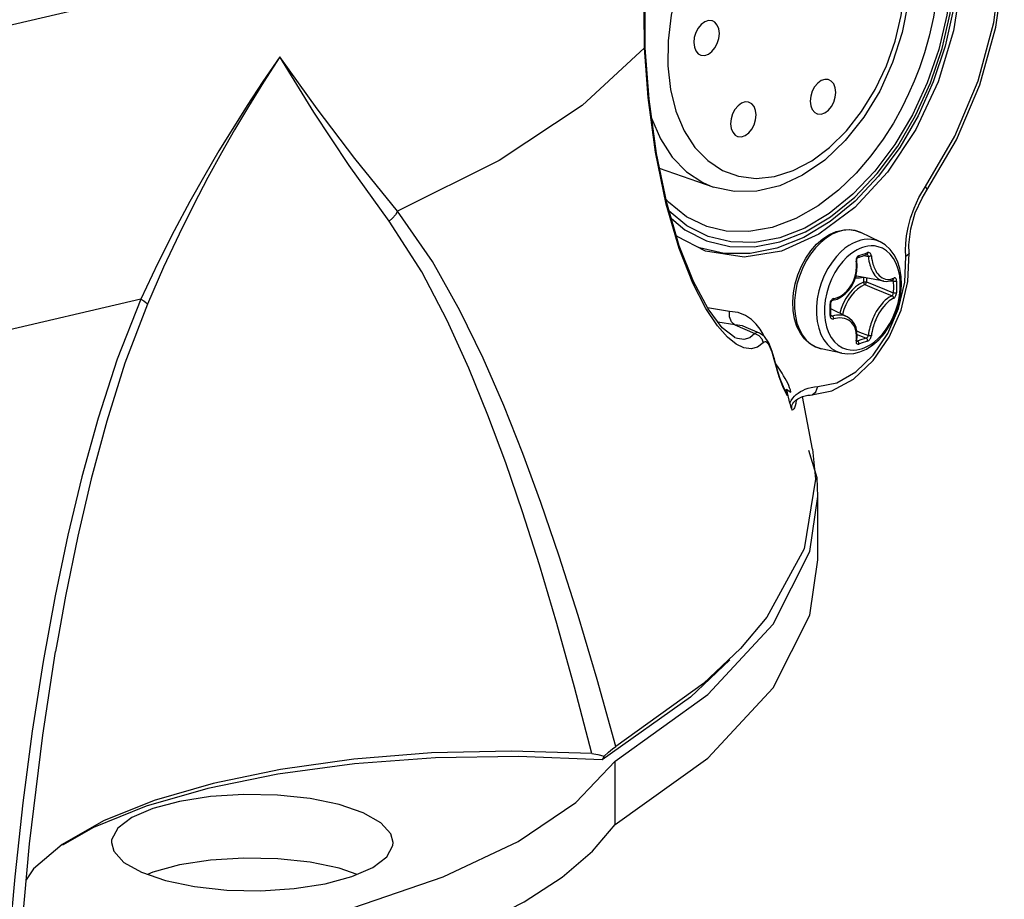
# Model space of a CAD drawing. Extents: x 0 to 420, y 0 to 297.
# Tile 49 of 93: x 361 to 374, y 94 to 105. Entities that reach past the tile are written whole.
import ezdxf

# ---------------------------------------------------------------- set-up
doc = ezdxf.new("R2010")
doc.units = 0
doc.header["$LTSCALE"] = 23.1
doc.layers.get('0').update_dxf_attribs({"linetype": 'CONTINUOUS'})
doc.layers.add('02___PRT_ALL_AXES', color=7, linetype='CONTINUOUS')
doc.layers.add('AXES', color=7, linetype='CONTINUOUS')

msp = doc.modelspace()

# ---------------------------------------------------------------- linework, layer by layer
at = {"color": 9, "linetype": 'CONTINUOUS'}
for p, q in [((369.359, 104.912), (369.35, 104.914)), ((370.127, 103.121), (370.266, 103.062)), ((373.004, 102.922), (373.091, 103.068)), ((370.084, 102.253), (370.061, 102.263)), ((372.019, 102.247), (371.965, 102.2)), ((372.826, 102.223), (372.83, 102.313)), ((372.828, 102.138), (372.826, 102.223)), ((372.269, 102.15), (372.33, 102.14)), ((372.314, 102.167), (372.309, 102.164)), ((372.165, 101.881), (372.176, 101.878)), ((372.264, 101.861), (372.264, 101.798)), ((372.304, 101.854), (372.304, 101.799)), ((372.656, 101.827), (372.654, 101.828)), ((372.659, 101.823), (372.656, 101.827)), ((372.62, 101.814), (372.662, 101.808)), ((370.482, 101.407), (370.188, 101.455)), ((371.833, 101.357), (371.854, 101.345)), ((370.552, 101.228), (370.329, 101.265)), ((370.552, 101.228), (370.821, 101.113)), ((370.889, 101.172), (370.837, 101.238)), ((370.57, 100.973), (370.456, 101.065)), ((372.181, 101.101), (372.302, 101.053)), ((372.177, 101.019), (372.186, 101.013)), ((372.177, 101.013), (372.18, 101.012)), ((372.18, 101.012), (372.186, 101.013)), ((371.075, 100.785), (371.075, 100.785)), ((371.075, 100.785), (371.077, 100.768)), ((371.097, 100.69), (371.077, 100.768)), ((371.101, 100.712), (371.091, 100.729)), ((371.129, 100.666), (371.101, 100.712)), ((371.181, 100.586), (371.129, 100.666)), ((371.197, 100.395), (371.169, 100.464)), ((371.612, 100.403), (371.659, 100.407)), ((371.425, 100.34), (371.456, 100.357)), ((371.364, 100.183), (371.356, 100.15)), ((371.371, 100.226), (371.364, 100.183)), ((371.379, 100.236), (371.392, 100.245))]:
    msp.add_line(p, q, dxfattribs=at)
at = {"color": 7, "linetype": 'CONTINUOUS'}
for p, q in [((370.266, 103.062), (369.552, 103.307)), ((372.15, 102.789), (371.671, 102.433)), ((372.486, 102.334), (372.23, 102.456)), ((370.412, 102.179), (370.084, 102.253)), ((372.309, 102.164), (372.31, 102.164)), ((372.856, 101.806), (372.872, 102.183)), ((372.535, 101.809), (372.176, 101.878)), ((372.05, 101.334), (371.833, 101.443)), ((371.838, 101.347), (371.838, 101.347)), ((370.554, 101.059), (370.386, 101.19)), ((370.883, 101.12), (370.705, 101.195)), ((370.555, 101.058), (370.555, 101.059)), ((370.883, 101.119), (370.883, 101.12)), ((370.95, 101.073), (370.883, 101.119)), ((371.979, 100.851), (371.702, 100.91)), ((371.075, 100.785), (371.051, 100.874)), ((371.108, 100.664), (371.075, 100.785)), ((371.214, 100.379), (371.203, 100.402)), ((371.214, 100.378), (371.214, 100.379)), ((371.247, 100.365), (371.242, 100.372)), ((371.247, 100.365), (371.264, 100.355)), ((371.286, 100.185), (371.247, 100.365)), ((371.275, 100.348), (371.298, 100.335)), ((371.392, 100.245), (371.455, 100.274)), ((371.586, 99.573), (371.454, 100.274)), ((371.556, 100.293), (371.556, 100.293)), ((371.392, 100.245), (371.393, 100.246)), ((371.648, 99.192), (371.538, 99.558)), ((371.586, 99.573), (371.628, 99.176)), ((371.66, 98.947), (371.648, 99.192)), ((370.194, 96.311), (371.062, 97.245)), ((361.545, 97.074), (361.512, 96.883)), ((370.487, 96.772), (369.962, 96.277)), ((369.962, 96.277), (368.787, 95.443)), ((368.962, 95.425), (370.194, 96.311)), ((368.927, 95.588), (368.971, 95.618)), ((368.439, 94.872), (368.962, 95.425)), ((368.649, 95.524), (368.731, 95.514)), ((368.731, 95.514), (368.813, 95.492)), ((368.813, 95.492), (368.787, 95.443)), ((368.962, 94.58), (368.962, 95.425)), ((363.538, 95.061), (362.719, 94.823)), ((362.805, 93.948), (362.735, 93.917))]:
    msp.add_line(p, q, dxfattribs=at)
at = {"color": 9, "linetype": 'CONTINUOUS'}
for points in [[(370.505, 109.929), (370.153, 109.389), (369.323, 108.543), (368.181, 107.74), (366.745, 106.995), (365.04, 106.32), (363.094, 105.725), (360.94, 105.222), (358.614, 104.817), (356.155, 104.519), (353.604, 104.332), (351.003, 104.259), (348.397, 104.302), (345.829, 104.459), (343.341, 104.728)], [(373.091, 103.068), (373.483, 103.738), (373.791, 104.477), (373.999, 105.249), (374.099, 106.025), (374.087, 106.775), (373.965, 107.469), (373.842, 107.796)], [(369.35, 104.914), (369.345, 105.397), (369.37, 105.823), (369.412, 106.198), (369.465, 106.526), (369.522, 106.812), (369.58, 107.064), (369.636, 107.287), (369.691, 107.487)], [(372.086, 107.408), (371.87, 107.487), (371.637, 107.515), (371.392, 107.489), (371.144, 107.411), (370.898, 107.281), (370.66, 107.104), (370.436, 106.883), (370.233, 106.624), (370.054, 106.334), (369.904, 106.019), (369.787, 105.687), (369.707, 105.347), (369.664, 105.007), (369.66, 104.675), (369.695, 104.36), (369.768, 104.07), (369.877, 103.81), (370.02, 103.59), (370.192, 103.413), (370.388, 103.284)], [(371.154, 102.332), (371.494, 102.466), (371.828, 102.665), (372.149, 102.927), (372.449, 103.243), (372.721, 103.608), (372.959, 104.013), (373.157, 104.448), (373.312, 104.904), (373.419, 105.369), (373.476, 105.835), (373.482, 106.289), (373.436, 106.721), (373.34, 107.122), (373.197, 107.481)], [(373.171, 107.418), (373.308, 107.065), (373.399, 106.671), (373.44, 106.246), (373.432, 105.802), (373.374, 105.347), (373.267, 104.892), (373.114, 104.447), (372.918, 104.023), (372.684, 103.629), (372.418, 103.273), (372.124, 102.965), (371.81, 102.711), (371.484, 102.517), (371.151, 102.387), (370.821, 102.325), (370.5, 102.331), (370.196, 102.405), (369.915, 102.546), (369.68, 102.739)], [(370.388, 103.284), (370.604, 103.205), (370.837, 103.177), (371.081, 103.203), (371.33, 103.281), (371.576, 103.411), (371.814, 103.588), (372.038, 103.809), (372.241, 104.068), (372.42, 104.359), (372.57, 104.674), (372.686, 105.005), (372.767, 105.345), (372.81, 105.685), (372.814, 106.017), (372.779, 106.332), (372.706, 106.622), (372.597, 106.882), (372.454, 107.103), (372.282, 107.279), (372.086, 107.408)], [(373.034, 107.32), (373.156, 106.984), (373.235, 106.623), (373.27, 106.261), (373.269, 105.919), (373.242, 105.606), (373.197, 105.323), (373.14, 105.071), (373.076, 104.847), (373.009, 104.649), (372.941, 104.472)], [(369.35, 104.914), (368.519, 104.145), (367.418, 103.416), (366.065, 102.739)], [(370.456, 101.065), (370.322, 101.215), (370.167, 101.445), (369.994, 101.782), (369.812, 102.246), (369.64, 102.832), (369.497, 103.527), (369.4, 104.254), (369.35, 104.914)], [(364.498, 104.795), (364.272, 104.466), (364.062, 104.147), (363.87, 103.843), (363.687, 103.543), (363.499, 103.222), (363.301, 102.87), (363.093, 102.481), (362.875, 102.05), (362.648, 101.57)], [(364.498, 104.795), (364.281, 104.459), (364.08, 104.133), (363.896, 103.823), (363.721, 103.517), (363.541, 103.189), (363.353, 102.83), (363.156, 102.434), (362.949, 101.994), (362.734, 101.505)], [(366.065, 102.739), (365.497, 103.44), (364.992, 104.104), (364.498, 104.795)], [(365.953, 102.606), (365.42, 103.349), (364.951, 104.056), (364.498, 104.795)], [(372.941, 104.472), (372.866, 104.3), (372.774, 104.114), (372.663, 103.913), (372.528, 103.7), (372.364, 103.476), (372.168, 103.248), (371.934, 103.022), (371.663, 102.814), (371.364, 102.643), (371.052, 102.525), (370.741, 102.469), (370.438, 102.476), (370.181, 102.537)], [(369.446, 103.977), (369.562, 103.704), (369.72, 103.459), (369.91, 103.263), (370.127, 103.121)], [(373.109, 103.019), (373.111, 103.032), (373.091, 103.068)], [(372.83, 102.313), (372.84, 102.413), (372.86, 102.525), (372.892, 102.648), (372.939, 102.781), (373.004, 102.922)], [(366.065, 102.739), (366.035, 102.692), (365.998, 102.646), (365.953, 102.606)], [(368.971, 95.618), (368.723, 96.509), (368.468, 97.362), (368.217, 98.15), (367.973, 98.864), (367.731, 99.519), (367.478, 100.156), (367.203, 100.786), (366.895, 101.419), (366.529, 102.07), (366.065, 102.739)], [(369.708, 102.642), (369.889, 102.493), (370.176, 102.348), (370.488, 102.272), (370.816, 102.267), (371.154, 102.332)], [(368.649, 95.524), (368.419, 96.408), (368.185, 97.253), (367.952, 98.034), (367.726, 98.741), (367.503, 99.393), (367.267, 100.026), (367.012, 100.654), (366.726, 101.285), (366.386, 101.936), (365.953, 102.606)], [(372.23, 102.456), (372.155, 102.482), (372.081, 102.492), (372.004, 102.487), (371.926, 102.467)], [(371.926, 102.467), (371.848, 102.433), (371.771, 102.386), (371.696, 102.325), (371.626, 102.253), (371.561, 102.17), (371.503, 102.079), (371.453, 101.98), (371.412, 101.876), (371.38, 101.769), (371.359, 101.66), (371.348, 101.552), (371.348, 101.447), (371.359, 101.346), (371.38, 101.252), (371.412, 101.166), (371.453, 101.091), (371.503, 101.026), (371.561, 100.974), (371.626, 100.936), (371.702, 100.91)], [(372.486, 102.334), (372.428, 102.355), (372.372, 102.366), (372.321, 102.368), (372.273, 102.364), (372.23, 102.355), (372.194, 102.344)], [(372.251, 102.258), (372.218, 102.246), (372.18, 102.227), (372.138, 102.202), (372.092, 102.17), (372.042, 102.127), (371.989, 102.072)], [(372.194, 102.344), (372.159, 102.33), (372.117, 102.31), (372.07, 102.283), (372.019, 102.247)], [(372.251, 100.914), (372.283, 100.926), (372.321, 100.944), (372.364, 100.969), (372.41, 101.002), (372.459, 101.045), (372.512, 101.1), (372.567, 101.169), (372.617, 101.248), (372.661, 101.334), (372.698, 101.424), (372.726, 101.518), (372.745, 101.613), (372.755, 101.707), (372.755, 101.799), (372.747, 101.887), (372.728, 101.97), (372.701, 102.045), (372.666, 102.112), (372.622, 102.169), (372.573, 102.214), (372.518, 102.248), (372.463, 102.268), (372.413, 102.278), (372.366, 102.28), (372.322, 102.276), (372.284, 102.268), (372.251, 102.258)], [(371.965, 102.2), (371.907, 102.139), (371.847, 102.063), (371.791, 101.977), (371.743, 101.883), (371.703, 101.783), (371.672, 101.68), (371.651, 101.576), (371.64, 101.472), (371.639, 101.371), (371.649, 101.274)], [(371.659, 100.407), (371.911, 100.459), (372.164, 100.603), (372.396, 100.826), (372.59, 101.114), (372.733, 101.445), (372.815, 101.796), (372.828, 102.138)], [(372.204, 102.151), (372.197, 102.147), (372.189, 102.142), (372.182, 102.134), (372.176, 102.125), (372.172, 102.116), (372.169, 102.106), (372.167, 102.097), (372.167, 102.089), (372.167, 102.082), (372.167, 102.075)], [(372.204, 102.151), (372.204, 102.141), (372.202, 102.133), (372.198, 102.127), (372.193, 102.124)], [(372.204, 102.151), (372.234, 102.16), (372.263, 102.17)], [(372.263, 102.17), (372.292, 102.18), (372.321, 102.19)], [(372.33, 102.14), (372.327, 102.149), (372.323, 102.157), (372.316, 102.162), (372.31, 102.164)], [(372.321, 102.19), (372.321, 102.181), (372.319, 102.173), (372.314, 102.167)], [(372.37, 102.145), (372.369, 102.152), (372.367, 102.16), (372.364, 102.168), (372.36, 102.176), (372.354, 102.183), (372.346, 102.188), (372.338, 102.191), (372.329, 102.192), (372.321, 102.19)], [(372.37, 102.145), (372.363, 102.143), (372.355, 102.141), (372.346, 102.14), (372.337, 102.14), (372.33, 102.14)], [(372.33, 102.14), (372.333, 102.11), (372.338, 102.078), (372.344, 102.05), (372.35, 102.026), (372.357, 102.005), (372.364, 101.986), (372.371, 101.967), (372.38, 101.949), (372.39, 101.929), (372.403, 101.908), (372.418, 101.887), (372.436, 101.866), (372.456, 101.847), (372.479, 101.831), (372.503, 101.819), (372.53, 101.81), (372.535, 101.809)], [(372.37, 102.145), (372.374, 102.116), (372.379, 102.086), (372.385, 102.059), (372.391, 102.037), (372.397, 102.017), (372.403, 101.999), (372.41, 101.982), (372.419, 101.965), (372.428, 101.946), (372.44, 101.927), (372.455, 101.906), (372.472, 101.887), (372.491, 101.87), (372.512, 101.855), (372.535, 101.843), (372.559, 101.835), (372.585, 101.831), (372.609, 101.832), (372.631, 101.836), (372.651, 101.843), (372.668, 101.851)], [(372.872, 102.183), (372.867, 102.167), (372.828, 102.138)], [(371.989, 102.072), (371.935, 102.002), (371.884, 101.924), (371.84, 101.838), (371.804, 101.747), (371.776, 101.654), (371.756, 101.559), (371.746, 101.465), (371.746, 101.373), (371.755, 101.285), (371.773, 101.202), (371.8, 101.127), (371.836, 101.06), (371.879, 101.003), (371.929, 100.958), (371.984, 100.924), (372.038, 100.903), (372.088, 100.894), (372.135, 100.892), (372.179, 100.896), (372.218, 100.904), (372.251, 100.914)], [(371.87, 101.578), (371.894, 101.584), (371.92, 101.593), (371.949, 101.607), (371.981, 101.625), (372.012, 101.648), (372.041, 101.674), (372.066, 101.703), (372.089, 101.733), (372.108, 101.763), (372.124, 101.794), (372.137, 101.824), (372.147, 101.851), (372.154, 101.875), (372.16, 101.897), (372.164, 101.918), (372.168, 101.94), (372.17, 101.962), (372.172, 101.987), (372.172, 102.016), (372.171, 102.047), (372.167, 102.075)], [(372.167, 102.075), (372.173, 102.078), (372.176, 102.08), (372.177, 102.082)], [(372.157, 101.855), (372.161, 101.854), (372.212, 101.852), (372.264, 101.861)], [(372.668, 101.851), (372.667, 101.843), (372.664, 101.836), (372.66, 101.831), (372.657, 101.829)], [(372.705, 101.811), (372.705, 101.82), (372.703, 101.83), (372.699, 101.839), (372.695, 101.845), (372.691, 101.85), (372.686, 101.853), (372.681, 101.854), (372.676, 101.854), (372.672, 101.853), (372.668, 101.851)], [(372.264, 101.798), (372.212, 101.772), (372.161, 101.735), (372.113, 101.691), (372.069, 101.638), (372.029, 101.579), (371.995, 101.514), (371.967, 101.446), (371.949, 101.385)], [(372.284, 101.764), (372.235, 101.739), (372.187, 101.705), (372.142, 101.663), (372.1, 101.613), (372.063, 101.558), (372.031, 101.497), (372.004, 101.433), (371.985, 101.367)], [(372.264, 101.798), (372.271, 101.8), (372.279, 101.801), (372.288, 101.801), (372.296, 101.8), (372.304, 101.799)], [(372.264, 101.798), (372.265, 101.79), (372.268, 101.781), (372.272, 101.774), (372.278, 101.768), (372.284, 101.764)], [(372.284, 101.764), (372.289, 101.768), (372.295, 101.774), (372.299, 101.782), (372.302, 101.79), (372.304, 101.799)], [(372.284, 101.764), (372.408, 101.714), (372.529, 101.665), (372.647, 101.616)], [(372.304, 101.799), (372.426, 101.75), (372.546, 101.702), (372.662, 101.654)], [(372.662, 101.808), (372.661, 101.816), (372.659, 101.823)], [(372.705, 101.811), (372.699, 101.808), (372.69, 101.807), (372.68, 101.806), (372.67, 101.806), (372.662, 101.808)], [(372.662, 101.808), (372.663, 101.731), (372.662, 101.654)], [(372.705, 101.811), (372.706, 101.733), (372.705, 101.656)], [(362.648, 101.57), (360.668, 101.107), (358.538, 100.731), (356.289, 100.447)], [(362.648, 101.57), (362.333, 100.77), (362.078, 99.987), (361.861, 99.206), (361.675, 98.432), (361.506, 97.622)], [(362.648, 101.57), (362.686, 101.546), (362.715, 101.524), (362.734, 101.505)], [(371.87, 101.578), (371.864, 101.576), (371.857, 101.573), (371.85, 101.569), (371.842, 101.562), (371.835, 101.554), (371.828, 101.543), (371.823, 101.531), (371.82, 101.519), (371.82, 101.508)], [(371.87, 101.578), (371.869, 101.57), (371.867, 101.563), (371.863, 101.558), (371.859, 101.556)], [(372.647, 101.616), (372.628, 101.607), (372.607, 101.595), (372.583, 101.579), (372.556, 101.557), (372.529, 101.53), (372.503, 101.501), (372.478, 101.469), (372.456, 101.437), (372.436, 101.404), (372.418, 101.372), (372.402, 101.341), (372.39, 101.313), (372.379, 101.288), (372.371, 101.265), (372.363, 101.243), (372.357, 101.221), (372.35, 101.198), (372.344, 101.173), (372.338, 101.145), (372.333, 101.115), (372.33, 101.086)], [(372.668, 101.581), (372.65, 101.573), (372.631, 101.562), (372.609, 101.546), (372.584, 101.525), (372.558, 101.5), (372.534, 101.472), (372.511, 101.443), (372.49, 101.413), (372.471, 101.382), (372.455, 101.352), (372.44, 101.322), (372.428, 101.296), (372.418, 101.273), (372.41, 101.251), (372.403, 101.231), (372.397, 101.21), (372.39, 101.189), (372.384, 101.166), (372.379, 101.139), (372.374, 101.111), (372.37, 101.084)], [(372.647, 101.616), (372.652, 101.62), (372.656, 101.627), (372.659, 101.635), (372.661, 101.645), (372.662, 101.654)], [(372.668, 101.581), (372.667, 101.59), (372.664, 101.599), (372.66, 101.606), (372.654, 101.612), (372.647, 101.616)], [(372.705, 101.656), (372.699, 101.654), (372.69, 101.652), (372.68, 101.652), (372.67, 101.653), (372.662, 101.654)], [(372.668, 101.581), (372.672, 101.584), (372.677, 101.587), (372.682, 101.593), (372.688, 101.6), (372.693, 101.609), (372.698, 101.62), (372.702, 101.632), (372.704, 101.645), (372.705, 101.656)], [(362.734, 101.505), (362.435, 100.718), (362.193, 99.947), (361.986, 99.179), (361.808, 98.416), (361.645, 97.619), (361.545, 97.074)], [(371.82, 101.508), (371.827, 101.51), (371.831, 101.513), (371.833, 101.516)], [(371.82, 101.353), (371.82, 101.43), (371.82, 101.508)], [(370.552, 101.228), (370.507, 101.268), (370.481, 101.333), (370.482, 101.407)], [(370.837, 101.238), (370.773, 101.3), (370.694, 101.352), (370.597, 101.391), (370.482, 101.407)], [(371.82, 101.353), (371.827, 101.355), (371.831, 101.359), (371.833, 101.362)], [(371.82, 101.353), (371.82, 101.343), (371.823, 101.334), (371.827, 101.325), (371.832, 101.318), (371.838, 101.313), (371.845, 101.309), (371.852, 101.307), (371.858, 101.307), (371.864, 101.307), (371.87, 101.309)], [(371.838, 101.347), (371.846, 101.344), (371.854, 101.345)], [(372.05, 101.334), (372.034, 101.341), (372.003, 101.351), (371.97, 101.357), (371.937, 101.358), (371.906, 101.356), (371.879, 101.351), (371.854, 101.345)], [(371.87, 101.309), (371.869, 101.317), (371.867, 101.326), (371.863, 101.334), (371.859, 101.34), (371.854, 101.345)], [(372.167, 101.015), (372.171, 101.041), (372.172, 101.069), (372.172, 101.094), (372.17, 101.115), (372.168, 101.133), (372.164, 101.15), (372.16, 101.166), (372.154, 101.183), (372.147, 101.201), (372.137, 101.219), (372.124, 101.239), (372.108, 101.258), (372.088, 101.276), (372.066, 101.291), (372.04, 101.304), (372.011, 101.313), (371.98, 101.319), (371.949, 101.32), (371.92, 101.318), (371.894, 101.314), (371.87, 101.309)], [(370.705, 101.195), (370.653, 101.214), (370.552, 101.228)], [(370.94, 101.079), (370.929, 101.104), (370.889, 101.172)], [(371.649, 101.274), (371.669, 101.184), (371.699, 101.101), (371.738, 101.027), (371.785, 100.965), (371.84, 100.915), (371.9, 100.878), (371.96, 100.855), (371.979, 100.851)], [(370.821, 101.113), (370.753, 101.055), (370.675, 101.033), (370.587, 101.046), (370.555, 101.058)], [(370.883, 101.12), (370.873, 101.123), (370.854, 101.125), (370.836, 101.121), (370.821, 101.113)], [(370.821, 101.113), (370.873, 101.087), (370.912, 101.043), (370.932, 100.988)], [(372.177, 101.147), (372.211, 101.133), (372.33, 101.086)], [(372.302, 101.053), (372.273, 101.043), (372.245, 101.033)], [(372.302, 101.053), (372.309, 101.056), (372.316, 101.062), (372.323, 101.07), (372.327, 101.078), (372.33, 101.086)], [(372.321, 101.013), (372.321, 101.023), (372.319, 101.032), (372.314, 101.041), (372.308, 101.048), (372.302, 101.053)], [(372.321, 101.013), (372.328, 101.017), (372.336, 101.022), (372.344, 101.029), (372.351, 101.038), (372.357, 101.047), (372.362, 101.055), (372.365, 101.064), (372.368, 101.071), (372.369, 101.078), (372.37, 101.084)], [(372.37, 101.084), (372.363, 101.082), (372.355, 101.082), (372.346, 101.082), (372.337, 101.084), (372.33, 101.086)], [(370.932, 100.988), (370.856, 100.93), (370.769, 100.908), (370.673, 100.923), (370.57, 100.973)], [(371.025, 100.928), (371.004, 100.968), (370.985, 100.99), (370.969, 101.001), (370.955, 101.002), (370.943, 100.997), (370.932, 100.988)], [(371.077, 100.768), (371.05, 100.863), (371.025, 100.928)], [(372.167, 101.015), (372.173, 101.017), (372.176, 101.02), (372.177, 101.022)], [(372.167, 101.015), (372.167, 101.008), (372.167, 101.001), (372.168, 100.994), (372.17, 100.987), (372.174, 100.98), (372.18, 100.975), (372.188, 100.972), (372.196, 100.972), (372.204, 100.973)], [(372.245, 101.033), (372.216, 101.023), (372.186, 101.013)], [(372.204, 100.973), (372.204, 100.983), (372.202, 100.992), (372.198, 101.001), (372.193, 101.008), (372.186, 101.013)], [(372.263, 100.993), (372.234, 100.983), (372.204, 100.973)], [(372.321, 101.013), (372.292, 101.003), (372.263, 100.993)], [(371.169, 100.464), (371.143, 100.537), (371.12, 100.613), (371.097, 100.69)], [(371.223, 100.516), (371.203, 100.55), (371.181, 100.586)], [(371.271, 100.422), (371.257, 100.452), (371.242, 100.483), (371.223, 100.516)], [(371.256, 100.285), (371.226, 100.334), (371.197, 100.395)], [(371.298, 100.335), (371.292, 100.363), (371.282, 100.392), (371.271, 100.422)], [(371.456, 100.357), (371.49, 100.372), (371.528, 100.385), (371.568, 100.396), (371.612, 100.403)], [(371.556, 100.293), (371.582, 100.298), (371.631, 100.338), (371.659, 100.407)], [(371.256, 100.285), (371.25, 100.301), (371.243, 100.319), (371.235, 100.338), (371.225, 100.358), (371.214, 100.378)], [(371.286, 100.185), (371.303, 100.221), (371.324, 100.251), (371.346, 100.278), (371.371, 100.301)], [(371.371, 100.301), (371.397, 100.321), (371.425, 100.34)], [(371.314, 100.092), (371.311, 100.109), (371.31, 100.127), (371.312, 100.147), (371.318, 100.166), (371.327, 100.184), (371.338, 100.2), (371.351, 100.213), (371.364, 100.225), (371.379, 100.236)], [(371.356, 100.15), (371.347, 100.125), (371.337, 100.109), (371.327, 100.098), (371.314, 100.092)], [(361.506, 97.622), (361.347, 96.748), (361.203, 95.821), (361.077, 94.867), (360.97, 93.886), (360.878, 92.85)]]:
    msp.add_lwpolyline(points, dxfattribs=at)
at = {"color": 7, "linetype": 'CONTINUOUS'}
for points in [[(373.109, 103.019), (373.503, 103.691), (373.813, 104.424), (374.026, 105.19), (374.137, 105.963), (374.14, 106.716), (374.034, 107.422), (373.883, 107.878)], [(369.359, 104.912), (369.36, 105.599), (369.442, 106.363), (369.587, 107.08), (369.741, 107.655)], [(372.024, 107.68), (372.269, 107.519), (372.483, 107.296), (372.658, 107.015), (372.786, 106.687), (372.863, 106.32), (372.888, 105.929), (372.859, 105.523), (372.78, 105.116), (372.653, 104.718), (372.481, 104.339), (372.27, 103.99), (372.023, 103.681), (371.749, 103.421), (371.455, 103.218), (371.152, 103.079), (370.845, 103.007), (370.547, 103.002), (370.266, 103.062)], [(373.2, 107.602), (373.354, 107.236), (373.461, 106.82), (373.514, 106.371), (373.514, 105.9), (373.459, 105.417), (373.352, 104.935), (373.195, 104.462), (372.992, 104.01), (372.748, 103.589), (372.467, 103.208), (372.155, 102.876), (371.82, 102.602), (371.47, 102.391)], [(373.25, 107.63), (373.459, 107.098), (373.567, 106.487), (373.569, 105.824), (373.465, 105.139), (373.259, 104.463), (372.962, 103.827), (372.587, 103.261), (372.15, 102.789)], [(370.386, 101.19), (370.196, 101.441), (370.001, 101.807), (369.813, 102.281), (369.646, 102.854), (369.51, 103.508), (369.411, 104.23), (369.359, 104.912)], [(372.872, 102.183), (372.871, 102.294), (372.896, 102.505), (372.955, 102.717), (373.045, 102.915), (373.109, 103.019)], [(370.181, 102.537), (369.911, 102.667), (369.671, 102.859), (369.636, 102.902)], [(371.903, 102.469), (371.989, 102.49), (372.074, 102.495), (372.154, 102.483), (372.23, 102.456)], [(370.164, 102.21), (369.785, 102.404), (369.774, 102.414)], [(371.671, 102.433), (371.173, 102.21), (370.678, 102.13), (370.164, 102.21)], [(371.47, 102.391), (371.114, 102.249), (370.758, 102.178), (370.412, 102.179)], [(371.702, 100.91), (371.621, 100.937), (371.547, 100.981), (371.481, 101.041), (371.425, 101.117), (371.38, 101.206), (371.348, 101.308), (371.33, 101.418), (371.325, 101.535), (371.334, 101.655), (371.357, 101.775), (371.392, 101.894), (371.44, 102.008), (371.498, 102.116), (371.566, 102.214), (371.642, 102.3), (371.725, 102.372), (371.813, 102.429), (371.903, 102.469)], [(372.218, 100.868), (372.305, 100.906), (372.39, 100.961), (372.47, 101.031), (372.544, 101.115), (372.609, 101.209), (372.664, 101.312), (372.709, 101.421), (372.742, 101.534), (372.763, 101.649), (372.771, 101.763), (372.766, 101.874), (372.747, 101.978), (372.716, 102.075), (372.673, 102.16), (372.619, 102.233), (372.556, 102.291), (372.486, 102.334)], [(372.177, 102.082), (372.177, 102.087), (372.177, 102.097), (372.179, 102.106), (372.183, 102.115), (372.188, 102.12), (372.192, 102.123), (372.193, 102.124)], [(372.193, 102.124), (372.211, 102.13), (372.234, 102.138), (372.252, 102.144)], [(372.252, 102.144), (372.27, 102.15), (372.292, 102.158), (372.309, 102.164)], [(371.859, 101.556), (371.913, 101.572), (371.97, 101.601), (372.022, 101.64), (372.069, 101.688), (372.109, 101.744), (372.141, 101.807), (372.164, 101.874), (372.178, 101.944), (372.182, 102.016), (372.177, 102.082)], [(372.535, 101.809), (372.575, 101.806), (372.618, 101.813), (372.657, 101.829)], [(371.556, 100.293), (371.845, 100.35), (372.132, 100.508), (372.393, 100.753), (372.609, 101.066), (372.767, 101.425), (372.856, 101.806)], [(371.833, 101.516), (371.833, 101.52), (371.835, 101.529), (371.838, 101.538), (371.844, 101.546), (371.85, 101.552), (371.856, 101.555), (371.859, 101.556)], [(371.833, 101.362), (371.833, 101.411), (371.833, 101.466), (371.833, 101.516)], [(371.838, 101.347), (371.837, 101.347), (371.835, 101.349), (371.834, 101.353), (371.833, 101.359), (371.833, 101.362)], [(372.177, 101.022), (372.182, 101.08), (372.179, 101.139), (372.166, 101.193), (372.145, 101.241), (372.116, 101.282), (372.08, 101.315), (372.05, 101.334)], [(371.051, 100.874), (371.006, 100.99), (370.95, 101.073)], [(372.177, 101.012), (372.177, 101.012), (372.177, 101.012), (372.177, 101.015), (372.177, 101.02), (372.177, 101.022)], [(371.979, 100.851), (372.055, 100.842), (372.136, 100.847), (372.218, 100.868)], [(371.203, 100.402), (371.158, 100.509), (371.108, 100.664)], [(371.242, 100.372), (371.257, 100.36), (371.275, 100.348)], [(371.256, 100.285), (371.249, 100.328), (371.242, 100.372)], [(371.264, 100.355), (371.281, 100.345), (371.298, 100.335)], [(371.455, 100.274), (371.525, 100.291), (371.556, 100.293)], [(371.286, 100.185), (371.3, 100.13), (371.314, 100.092)], [(371.364, 100.231), (371.359, 100.212), (371.365, 100.221), (371.393, 100.246)], [(371.628, 99.176), (371.477, 98.249), (370.977, 97.338), (370.627, 96.922)], [(371.062, 97.245), (371.55, 98.212), (371.66, 98.947)], [(368.962, 94.58), (370.194, 95.465), (371.062, 96.4), (371.55, 97.366), (371.66, 98.102)], [(361.035, 92.89), (361.165, 94.324), (361.341, 95.769), (361.512, 96.883)], [(370.627, 96.922), (370.137, 96.456), (368.971, 95.618)], [(368.649, 95.524), (367.579, 95.558), (366.514, 95.533), (365.481, 95.451), (364.504, 95.314), (363.609, 95.128), (362.823, 94.899)], [(368.813, 95.492), (368.873, 95.545), (368.927, 95.588)], [(368.787, 95.443), (367.675, 95.487), (366.567, 95.469), (365.491, 95.39), (364.472, 95.252), (363.538, 95.061)], [(362.823, 94.899), (362.149, 94.628), (361.598, 94.316)], [(362.719, 94.823), (362.018, 94.54), (361.605, 94.304)], [(365.468, 93.472), (366.67, 93.883), (367.669, 94.353), (368.439, 94.872)], [(360.957, 91.842), (361.997, 91.946), (363, 92.084), (363.959, 92.257), (364.861, 92.461), (365.7, 92.696), (366.466, 92.957), (367.151, 93.244), (367.749, 93.553), (368.253, 93.881), (368.659, 94.224), (368.962, 94.58)], [(361.598, 94.316), (361.218, 93.991), (361.122, 93.846)], [(365.527, 93.917), (365.288, 93.999), (364.899, 94.079), (364.469, 94.125), (364.017, 94.134), (363.573, 94.107), (363.16, 94.043), (362.805, 93.948)]]:
    msp.add_lwpolyline(points, dxfattribs=at)
at = {"layer": '02___PRT_ALL_AXES', "color": 7, "linetype": 'CONTINUOUS'}
msp.add_line((371.66, 98.102), (371.66, 98.947), dxfattribs=at)
for points in [[(366.005, 94.34), (365.975, 94.456), (365.84, 94.603), (365.606, 94.736), (365.287, 94.845), (364.9, 94.925), (364.468, 94.971), (364.017, 94.98), (363.573, 94.952), (363.161, 94.889), (362.805, 94.794)], [(362.805, 94.794), (362.526, 94.672), (362.34, 94.531), (362.259, 94.379), (362.256, 94.34)], [(362.256, 94.34), (362.286, 94.225), (362.421, 94.077), (362.655, 93.945), (362.974, 93.835), (363.361, 93.755), (363.793, 93.709), (364.244, 93.7), (364.688, 93.728), (365.101, 93.791), (365.456, 93.887)], [(365.456, 93.887), (365.735, 94.008), (365.921, 94.149), (366.002, 94.301), (366.005, 94.34)]]:
    msp.add_lwpolyline(points, dxfattribs=at)
at = {"layer": 'AXES', "color": 7, "linetype": 'CONTINUOUS'}
msp.add_line((370.084, 102.253), (370.072, 102.257), dxfattribs=at)
for points in [[(370.255, 105.272), (370.247, 105.275), (370.201, 105.277), (370.152, 105.26), (370.106, 105.226), (370.066, 105.177), (370.034, 105.117)], [(370.32, 104.973), (370.34, 105.038), (370.347, 105.104), (370.34, 105.165), (370.32, 105.217), (370.288, 105.254), (370.255, 105.272)], [(370.034, 105.117), (370.014, 105.052), (370.008, 104.986), (370.015, 104.925), (370.035, 104.874), (370.067, 104.836), (370.1, 104.818)], [(370.1, 104.818), (370.107, 104.816), (370.154, 104.814), (370.202, 104.831), (370.248, 104.865), (370.289, 104.914), (370.32, 104.973)], [(371.804, 104.49), (371.797, 104.493), (371.75, 104.495), (371.702, 104.478), (371.656, 104.444), (371.615, 104.395), (371.584, 104.336)], [(371.87, 104.191), (371.89, 104.256), (371.896, 104.322), (371.889, 104.383), (371.869, 104.435), (371.837, 104.472), (371.804, 104.49)], [(371.584, 104.336), (371.564, 104.27), (371.557, 104.204), (371.564, 104.143), (371.584, 104.092), (371.616, 104.054), (371.649, 104.036)], [(370.745, 104.189), (370.737, 104.192), (370.691, 104.194), (370.642, 104.177), (370.596, 104.143), (370.555, 104.094), (370.524, 104.035)], [(370.81, 103.89), (370.83, 103.955), (370.837, 104.021), (370.83, 104.082), (370.809, 104.134), (370.778, 104.171), (370.745, 104.189)], [(371.649, 104.036), (371.657, 104.034), (371.703, 104.032), (371.752, 104.049), (371.798, 104.083), (371.838, 104.132), (371.87, 104.191)], [(370.524, 104.035), (370.504, 103.969), (370.497, 103.903), (370.504, 103.842), (370.525, 103.791), (370.556, 103.754), (370.589, 103.735)], [(370.589, 103.735), (370.597, 103.733), (370.644, 103.731), (370.692, 103.748), (370.738, 103.782), (370.779, 103.831), (370.81, 103.89)]]:
    msp.add_lwpolyline(points, dxfattribs=at)

doc.saveas('drawing.dxf')
